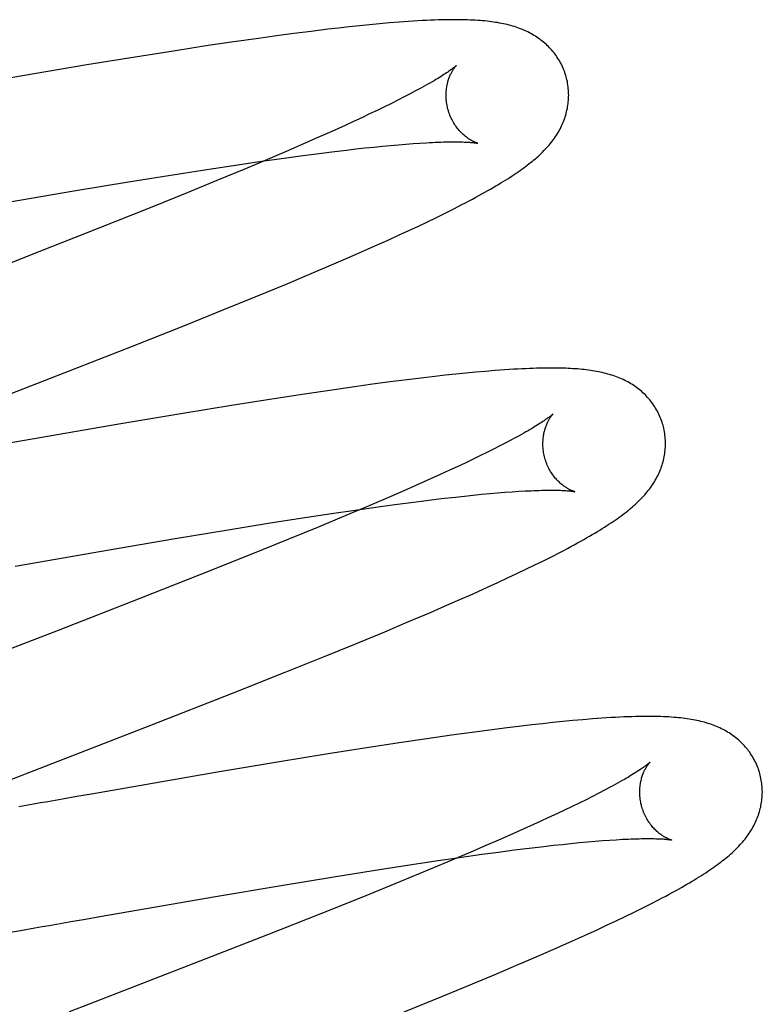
# Model space of a CAD drawing. Header units: inches. Extents: x 0 to 204, y 0 to 132.
# Tile 20 of 112: x 94.438 to 94.559, y 48.405 to 48.565. Entities that reach past the tile are written whole.
import ezdxf

# ---------------------------------------------------------------- set-up
doc = ezdxf.new("R2010")
doc.units = ezdxf.units.IN
doc.header["$LTSCALE"] = 11.243375
doc.header["$MEASUREMENT"] = 0
doc.linetypes.add('HIDDEN', pattern=[0.2, 0.1, -0.1])
doc.layers.add('DEFAULT_2', color=8, linetype='HIDDEN')

msp = doc.modelspace()

# ---------------------------------------------------------------- linework, layer by layer
at = {"layer": 'DEFAULT_2', "color": 8, "linetype": 'HIDDEN'}
for p, q in [((94.48796, 48.56369), (94.48524, 48.56336)), ((94.48973, 48.5639), (94.48796, 48.56369)), ((94.49145, 48.56409), (94.48973, 48.5639)), ((94.49314, 48.56427), (94.49145, 48.56409)), ((94.49479, 48.56444), (94.49314, 48.56427)), ((94.49641, 48.56459), (94.49479, 48.56444)), ((94.49801, 48.56473), (94.49641, 48.56459)), ((94.47665, 48.56222), (94.47262, 48.56164)), ((94.47959, 48.56262), (94.47665, 48.56222)), ((94.48245, 48.563), (94.47959, 48.56262)), ((94.48524, 48.56336), (94.48245, 48.563)), ((94.46848, 48.56103), (94.46315, 48.56021)), ((94.47262, 48.56164), (94.46848, 48.56103)), ((94.45656, 48.55917), (94.44864, 48.55788)), ((94.46315, 48.56021), (94.45656, 48.55917)), ((94.44864, 48.55788), (94.43818, 48.55612)), ((94.43818, 48.55612), (94.41919, 48.55284)), ((94.50042, 48.55266), (94.4994, 48.55214)), ((94.50138, 48.55316), (94.50042, 48.55266)), ((94.50228, 48.55364), (94.50138, 48.55316)), ((94.49721, 48.55105), (94.49602, 48.55048)), ((94.49833, 48.55161), (94.49721, 48.55105)), ((94.4994, 48.55214), (94.49833, 48.55161)), ((94.49351, 48.54928), (94.49217, 48.54866)), ((94.49479, 48.54989), (94.49351, 48.54928)), ((94.49602, 48.55048), (94.49479, 48.54989)), ((94.49079, 48.54803), (94.48862, 48.54705)), ((94.49217, 48.54866), (94.49079, 48.54803)), ((94.48636, 48.54604), (94.48399, 48.545)), ((94.48862, 48.54705), (94.48636, 48.54604)), ((94.48399, 48.545), (94.48153, 48.54393)), ((94.49254, 48.54419), (94.49403, 48.54435)), ((94.49403, 48.54435), (94.49547, 48.5445)), ((94.49547, 48.5445), (94.49686, 48.54464)), ((94.49686, 48.54464), (94.49819, 48.54477)), ((94.49819, 48.54477), (94.49947, 48.54488)), ((94.49947, 48.54488), (94.5007, 48.54498)), ((94.5007, 48.54498), (94.50187, 48.54507)), ((94.50187, 48.54507), (94.50298, 48.54514)), ((94.48153, 48.54393), (94.47811, 48.54247)), ((94.48084, 48.54271), (94.48353, 48.54307)), ((94.48353, 48.54307), (94.48612, 48.54341)), ((94.48612, 48.54341), (94.48862, 48.54372)), ((94.48862, 48.54372), (94.49101, 48.54401)), ((94.49101, 48.54401), (94.49254, 48.54419)), ((94.46825, 48.54086), (94.47327, 48.54162)), ((94.47327, 48.54162), (94.47713, 48.54218)), ((94.47811, 48.54247), (94.47454, 48.54096)), ((94.47713, 48.54218), (94.48084, 48.54271)), ((94.45548, 48.53883), (94.46198, 48.53988)), ((94.46198, 48.53988), (94.46825, 48.54086)), ((94.47454, 48.54096), (94.46989, 48.53903)), ((94.44652, 48.53734), (94.45548, 48.53883)), ((94.46989, 48.53903), (94.46504, 48.53705)), ((94.43613, 48.53558), (94.44652, 48.53734)), ((94.46504, 48.53705), (94.45899, 48.5346)), ((94.50851, 48.53444), (94.50981, 48.53511)), ((94.45899, 48.5346), (94.4506, 48.53126)), ((94.50567, 48.53303), (94.50711, 48.53374)), ((94.50711, 48.53374), (94.50851, 48.53444)), ((94.5012, 48.53091), (94.50273, 48.53162)), ((94.50273, 48.53162), (94.50421, 48.53233)), ((94.50421, 48.53233), (94.50567, 48.53303)), ((94.4506, 48.53126), (94.44083, 48.52741)), ((94.49803, 48.52945), (94.49963, 48.53018)), ((94.49963, 48.53018), (94.5012, 48.53091)), ((94.49299, 48.52721), (94.49555, 48.52834)), ((94.49555, 48.52834), (94.49803, 48.52945)), ((94.44083, 48.52741), (94.42748, 48.52222)), ((94.49124, 48.52644), (94.49299, 48.52721)), ((94.48486, 48.52371), (94.48856, 48.52528)), ((94.48856, 48.52528), (94.49124, 48.52644)), ((94.48105, 48.52211), (94.48486, 48.52371)), ((94.47612, 48.52007), (94.48105, 48.52211)), ((94.47103, 48.518), (94.47612, 48.52007)), ((94.46474, 48.51546), (94.47103, 48.518)), ((94.4561, 48.51203), (94.46474, 48.51546)), ((94.44276, 48.5068), (94.4561, 48.51203)), ((94.50883, 48.50747), (94.50713, 48.50729)), ((94.51048, 48.50764), (94.50883, 48.50747)), ((94.5121, 48.50779), (94.51048, 48.50764)), ((94.51369, 48.50793), (94.5121, 48.50779)), ((94.51525, 48.50806), (94.51369, 48.50793)), ((94.49526, 48.50582), (94.49233, 48.50541)), ((94.49813, 48.5062), (94.49526, 48.50582)), ((94.50092, 48.50656), (94.49813, 48.5062)), ((94.50363, 48.50689), (94.50092, 48.50656)), ((94.5054, 48.50709), (94.50363, 48.50689)), ((94.50713, 48.50729), (94.5054, 48.50709)), ((94.48416, 48.50422), (94.47883, 48.5034)), ((94.4883, 48.50483), (94.48416, 48.50422)), ((94.49233, 48.50541), (94.4883, 48.50483)), ((94.47883, 48.5034), (94.47225, 48.50236)), ((94.46433, 48.50107), (94.45389, 48.49932)), ((94.47225, 48.50236), (94.46433, 48.50107)), ((94.45389, 48.49932), (94.43372, 48.49583)), ((94.51699, 48.49627), (94.51602, 48.49577)), ((94.5179, 48.49675), (94.51699, 48.49627)), ((94.51391, 48.49471), (94.51277, 48.49415)), ((94.51499, 48.49525), (94.51391, 48.49471)), ((94.51602, 48.49577), (94.51499, 48.49525)), ((94.51034, 48.49298), (94.50905, 48.49237)), ((94.51158, 48.49357), (94.51034, 48.49298)), ((94.51277, 48.49415), (94.51158, 48.49357)), ((94.5077, 48.49175), (94.50631, 48.49111)), ((94.50905, 48.49237), (94.5077, 48.49175)), ((94.50413, 48.49013), (94.50185, 48.48912)), ((94.50631, 48.49111), (94.50413, 48.49013)), ((94.50185, 48.48912), (94.49948, 48.48807)), ((94.51565, 48.48812), (94.51686, 48.48822)), ((94.51686, 48.48822), (94.51801, 48.4883)), ((94.51801, 48.4883), (94.51911, 48.48838)), ((94.49784, 48.48736), (94.49445, 48.48591)), ((94.49948, 48.48807), (94.49784, 48.48736)), ((94.4989, 48.48622), (94.50152, 48.48657)), ((94.50152, 48.48657), (94.50404, 48.48689)), ((94.50404, 48.48689), (94.50646, 48.48718)), ((94.50646, 48.48718), (94.50877, 48.48744)), ((94.50877, 48.48744), (94.51025, 48.4876)), ((94.51025, 48.4876), (94.51168, 48.48775)), ((94.51168, 48.48775), (94.51305, 48.48789)), ((94.51305, 48.48789), (94.51438, 48.48801)), ((94.51438, 48.48801), (94.51565, 48.48812)), ((94.48855, 48.48475), (94.49244, 48.48532)), ((94.49445, 48.48591), (94.4909, 48.48441)), ((94.49244, 48.48532), (94.49619, 48.48585)), ((94.49619, 48.48585), (94.4989, 48.48622)), ((94.47824, 48.48316), (94.48349, 48.48398)), ((94.48349, 48.48398), (94.48855, 48.48475)), ((94.4909, 48.48441), (94.48627, 48.48249)), ((94.46275, 48.48063), (94.47173, 48.48212)), ((94.47173, 48.48212), (94.47824, 48.48316)), ((94.48627, 48.48249), (94.48145, 48.48051)), ((94.45233, 48.47886), (94.46275, 48.48063)), ((94.48145, 48.48051), (94.47543, 48.47807)), ((94.43697, 48.47619), (94.45233, 48.47886)), ((94.47543, 48.47807), (94.46707, 48.47474)), ((94.52173, 48.47637), (94.52316, 48.47707)), ((94.52316, 48.47707), (94.52453, 48.47777)), ((94.52453, 48.47777), (94.52583, 48.47843)), ((94.51878, 48.47496), (94.52027, 48.47566)), ((94.52027, 48.47566), (94.52173, 48.47637)), ((94.46707, 48.47474), (94.45733, 48.4709)), ((94.51571, 48.47353), (94.51727, 48.47425)), ((94.51727, 48.47425), (94.51878, 48.47496)), ((94.51166, 48.47169), (94.51412, 48.4728)), ((94.51412, 48.4728), (94.51571, 48.47353)), ((94.45733, 48.4709), (94.44399, 48.46571)), ((94.5065, 48.46942), (94.50912, 48.47057)), ((94.50912, 48.47057), (94.51166, 48.47169)), ((94.50471, 48.46865), (94.5065, 48.46942)), ((94.50104, 48.46709), (94.50471, 48.46865)), ((94.49725, 48.46549), (94.50104, 48.46709)), ((94.49235, 48.46346), (94.49725, 48.46549)), ((94.48729, 48.46139), (94.49235, 48.46346)), ((94.48103, 48.45887), (94.48729, 48.46139)), ((94.47242, 48.45545), (94.48103, 48.45887)), ((94.45913, 48.45024), (94.47242, 48.45545)), ((94.51676, 48.44977), (94.51396, 48.44941)), ((94.51948, 48.4501), (94.51676, 48.44977)), ((94.52125, 48.45031), (94.51948, 48.4501)), ((94.52298, 48.4505), (94.52125, 48.45031)), ((94.52467, 48.45068), (94.52298, 48.4505)), ((94.52632, 48.45085), (94.52467, 48.45068)), ((94.52794, 48.45101), (94.52632, 48.45085)), ((94.52954, 48.45115), (94.52794, 48.45101)), ((94.50412, 48.44805), (94.49997, 48.44743)), ((94.50815, 48.44862), (94.50412, 48.44805)), ((94.51109, 48.44903), (94.50815, 48.44862)), ((94.51396, 48.44941), (94.51109, 48.44903)), ((94.49464, 48.44662), (94.48804, 48.44557)), ((94.49997, 48.44743), (94.49464, 48.44662)), ((94.48804, 48.44557), (94.48011, 48.44428)), ((94.48011, 48.44428), (94.46964, 48.44252)), ((94.46964, 48.44252), (94.44944, 48.43903)), ((94.53401, 48.44013), (94.53311, 48.43966)), ((94.44706, 48.43861), (94.44468, 48.4382)), ((94.44944, 48.43903), (94.44706, 48.43861)), ((94.53115, 48.43865), (94.53009, 48.43811)), ((94.53216, 48.43916), (94.53115, 48.43865)), ((94.53311, 48.43966), (94.53216, 48.43916)), ((94.44468, 48.4382), (94.44231, 48.43778)), ((94.52779, 48.43699), (94.52657, 48.4364)), ((94.52897, 48.43756), (94.52779, 48.43699)), ((94.53009, 48.43811), (94.52897, 48.43756)), ((94.52529, 48.4358), (94.52396, 48.43518)), ((94.52657, 48.4364), (94.52529, 48.4358)), ((94.52258, 48.43454), (94.52042, 48.43356)), ((94.52396, 48.43518), (94.52258, 48.43454)), ((94.51816, 48.43255), (94.5158, 48.43151)), ((94.52042, 48.43356), (94.51816, 48.43255)), ((94.51335, 48.43045), (94.51166, 48.42972)), ((94.5158, 48.43151), (94.51335, 48.43045)), ((94.52082, 48.43022), (94.52319, 48.4305)), ((94.52319, 48.4305), (94.52472, 48.43067)), ((94.52472, 48.43067), (94.52619, 48.43083)), ((94.52619, 48.43083), (94.52761, 48.43098)), ((94.52761, 48.43098), (94.52898, 48.43111)), ((94.52898, 48.43111), (94.53029, 48.43123)), ((94.53029, 48.43123), (94.53155, 48.43134)), ((94.53155, 48.43134), (94.53276, 48.43144)), ((94.53276, 48.43144), (94.53391, 48.43152)), ((94.53391, 48.43152), (94.53499, 48.43159)), ((94.51166, 48.42972), (94.50817, 48.42824)), ((94.50942, 48.4287), (94.51311, 48.42922)), ((94.51311, 48.42922), (94.51578, 48.42958)), ((94.51578, 48.42958), (94.51835, 48.42991)), ((94.51835, 48.42991), (94.52082, 48.43022)), ((94.49539, 48.42659), (94.50058, 48.42739)), ((94.50058, 48.42739), (94.50557, 48.42814)), ((94.50817, 48.42824), (94.50453, 48.42672)), ((94.50557, 48.42814), (94.50942, 48.4287)), ((94.48002, 48.42408), (94.48893, 48.42555)), ((94.48893, 48.42555), (94.49539, 48.42659)), ((94.50453, 48.42672), (94.4998, 48.42476)), ((94.46966, 48.42233), (94.48002, 48.42408)), ((94.4998, 48.42476), (94.49387, 48.42235)), ((94.49387, 48.42235), (94.48666, 48.41945)), ((94.45554, 48.41989), (94.46966, 48.42233)), ((94.53934, 48.42048), (94.54067, 48.42115)), ((94.54067, 48.42115), (94.54191, 48.42179)), ((94.4508, 48.41906), (94.45554, 48.41989)), ((94.48666, 48.41945), (94.47811, 48.41607)), ((94.53647, 48.41907), (94.53793, 48.41978)), ((94.53793, 48.41978), (94.53934, 48.42048)), ((94.44607, 48.41823), (94.44844, 48.41865)), ((94.44844, 48.41865), (94.4508, 48.41906)), ((94.53189, 48.41691), (94.53344, 48.41763)), ((94.53344, 48.41763), (94.53497, 48.41835)), ((94.53497, 48.41835), (94.53647, 48.41907)), ((94.4355, 48.41638), (94.43784, 48.41679)), ((94.43784, 48.41679), (94.44018, 48.4172)), ((94.47811, 48.41607), (94.4671, 48.41176)), ((94.52787, 48.41509), (94.53031, 48.41619)), ((94.53031, 48.41619), (94.53189, 48.41691)), ((94.52533, 48.41396), (94.52787, 48.41509)), ((94.52272, 48.41282), (94.52533, 48.41396)), ((94.51539, 48.40969), (94.51912, 48.41127)), ((94.51155, 48.40808), (94.51539, 48.40969)), ((94.50658, 48.40603), (94.51155, 48.40808)), ((94.50043, 48.40353), (94.50658, 48.40603))]:
    msp.add_line(p, q, dxfattribs=at)
for points in [[(94.52684, 48.55594), (94.52677, 48.55617), (94.52669, 48.55644), (94.5266, 48.5567), (94.5265, 48.55696), (94.5264, 48.55722), (94.52629, 48.55748), (94.52617, 48.55774), (94.52605, 48.55799), (94.52592, 48.55823), (94.52578, 48.55848), (94.52564, 48.55872), (94.52549, 48.55895), (94.52534, 48.55918), (94.52519, 48.55941), (94.52502, 48.55963), (94.52486, 48.55985), (94.52468, 48.56007), (94.52451, 48.56027), (94.52433, 48.56048), (94.52414, 48.56068), (94.52395, 48.56087), (94.52376, 48.56106), (94.52356, 48.56125), (94.52336, 48.56143), (94.52315, 48.5616), (94.52295, 48.56177), (94.52273, 48.56194), (94.52252, 48.5621), (94.52229, 48.56226), (94.52206, 48.56241), (94.52183, 48.56257), (94.52159, 48.56271), (94.52135, 48.56286), (94.5211, 48.563), (94.52085, 48.56313), (94.52059, 48.56326), (94.52033, 48.56338), (94.52007, 48.5635), (94.5198, 48.56362), (94.51953, 48.56373), (94.51925, 48.56383), (94.51898, 48.56394), (94.51869, 48.56403), (94.51841, 48.56413), (94.51811, 48.56422), (94.51782, 48.5643), (94.51752, 48.56438), (94.51722, 48.56446), (94.51691, 48.56453), (94.5166, 48.5646), (94.51629, 48.56466), (94.51597, 48.56472), (94.51564, 48.56478), (94.51531, 48.56483), (94.51498, 48.56488), (94.51464, 48.56493), (94.51429, 48.56497), (94.51393, 48.56501), (94.51357, 48.56505), (94.5132, 48.56508), (94.51281, 48.56512), (94.51242, 48.56514), (94.51201, 48.56517), (94.5116, 48.56519), (94.51116, 48.56521), (94.51072, 48.56523), (94.51026, 48.56524), (94.50978, 48.56525), (94.50929, 48.56526), (94.50878, 48.56526), (94.50826, 48.56526), (94.50772, 48.56526), (94.50716, 48.56525), (94.50658, 48.56523), (94.50598, 48.56522), (94.50535, 48.5652), (94.50471, 48.56517), (94.50404, 48.56514), (94.50335, 48.56511), (94.50263, 48.56507), (94.5019, 48.56502), (94.50114, 48.56497), (94.50037, 48.56492), (94.49959, 48.56486), (94.49801, 48.56473)], [(94.50891, 48.55778), (94.5089, 48.55777), (94.50889, 48.55776), (94.50887, 48.55774), (94.50884, 48.55771), (94.5088, 48.55768), (94.50875, 48.55764), (94.5087, 48.55759), (94.50863, 48.55754), (94.50856, 48.55748), (94.50847, 48.55741), (94.50838, 48.55734), (94.50827, 48.55725), (94.50815, 48.55716), (94.50801, 48.55707), (94.50786, 48.55696), (94.5077, 48.55685), (94.50753, 48.55673), (94.50734, 48.5566), (94.50713, 48.55646), (94.50691, 48.55632), (94.50668, 48.55617), (94.50643, 48.55601), (94.50617, 48.55585), (94.50589, 48.55568), (94.5056, 48.5555), (94.50529, 48.55532), (94.50496, 48.55513), (94.50463, 48.55493), (94.50427, 48.55473), (94.5039, 48.55452), (94.50352, 48.55431), (94.50312, 48.55409), (94.50271, 48.55387), (94.50228, 48.55364)], [(94.50757, 48.55058), (94.50751, 48.55079), (94.50746, 48.55104), (94.50741, 48.55128), (94.50736, 48.55152), (94.50733, 48.55176), (94.5073, 48.552), (94.50728, 48.55224), (94.50726, 48.55248), (94.50725, 48.55272), (94.50725, 48.55295), (94.50726, 48.55318), (94.50727, 48.5534), (94.50728, 48.55362), (94.5073, 48.55383), (94.50733, 48.55404), (94.50736, 48.55425), (94.50739, 48.55445), (94.50743, 48.55464), (94.50747, 48.55482), (94.50752, 48.555), (94.50756, 48.55518), (94.50761, 48.55535), (94.50766, 48.55551), (94.50772, 48.55567), (94.50777, 48.55582), (94.50783, 48.55596), (94.50788, 48.5561), (94.50794, 48.55623), (94.508, 48.55636), (94.50806, 48.55648), (94.50812, 48.5566), (94.50817, 48.55671), (94.50823, 48.55682), (94.50829, 48.55692), (94.50835, 48.55701), (94.5084, 48.5571), (94.50846, 48.55718), (94.50851, 48.55726), (94.50856, 48.55734), (94.50861, 48.55741), (94.50865, 48.55747), (94.5087, 48.55753), (94.50874, 48.55758), (94.50877, 48.55762), (94.50881, 48.55766), (94.50884, 48.5577), (94.50886, 48.55773), (94.50888, 48.55775), (94.5089, 48.55777), (94.50891, 48.55778), (94.50891, 48.55778)], [(94.52182, 48.5426), (94.52206, 48.54281), (94.52231, 48.54303), (94.52254, 48.54325), (94.52277, 48.54347), (94.523, 48.54369), (94.52322, 48.54391), (94.52343, 48.54413), (94.52364, 48.54436), (94.52384, 48.54458), (94.52404, 48.54481), (94.52423, 48.54504), (94.52442, 48.54527), (94.5246, 48.5455), (94.52478, 48.54574), (94.52494, 48.54597), (94.52511, 48.54621), (94.52527, 48.54645), (94.52542, 48.54669), (94.52557, 48.54694), (94.52571, 48.54719), (94.52584, 48.54744), (94.52597, 48.54768), (94.52609, 48.54794), (94.52621, 48.54819), (94.52632, 48.54844), (94.52642, 48.54869), (94.52652, 48.54894), (94.52661, 48.54919), (94.52669, 48.54945), (94.52677, 48.54971), (94.52684, 48.54997), (94.52691, 48.55023), (94.52697, 48.55049), (94.52703, 48.55076), (94.52708, 48.55103), (94.52712, 48.5513), (94.52716, 48.55157), (94.52719, 48.55184), (94.52721, 48.55212), (94.52723, 48.55239), (94.52724, 48.55267), (94.52725, 48.55294), (94.52724, 48.55322), (94.52723, 48.5535), (94.52722, 48.55378), (94.52719, 48.55406), (94.52716, 48.55433), (94.52712, 48.55461), (94.52708, 48.55489), (94.52703, 48.55516), (94.52697, 48.55544), (94.5269, 48.55571), (94.52684, 48.55594)], [(94.51241, 48.54512), (94.51242, 48.54512), (94.51243, 48.54511), (94.51243, 48.54511), (94.51241, 48.54512), (94.51239, 48.54513), (94.51236, 48.54513), (94.51232, 48.54515), (94.51228, 48.54516), (94.51223, 48.54518), (94.51217, 48.5452), (94.51211, 48.54522), (94.51204, 48.54525), (94.51197, 48.54528), (94.51189, 48.54531), (94.51181, 48.54535), (94.51173, 48.54539), (94.51164, 48.54544), (94.51154, 48.54548), (94.51145, 48.54554), (94.51134, 48.54559), (94.51124, 48.54565), (94.51113, 48.54572), (94.51102, 48.54579), (94.51091, 48.54586), (94.51079, 48.54594), (94.51068, 48.54603), (94.51056, 48.54612), (94.51043, 48.54621), (94.51031, 48.54631), (94.51018, 48.54642), (94.51006, 48.54653), (94.50993, 48.54665), (94.5098, 48.54678), (94.50967, 48.54691), (94.50954, 48.54705), (94.5094, 48.54719), (94.50927, 48.54734), (94.50914, 48.5475), (94.50901, 48.54767), (94.50888, 48.54784), (94.50876, 48.54802), (94.50863, 48.54821), (94.50851, 48.5484), (94.5084, 48.5486), (94.50828, 48.54881), (94.50817, 48.54902), (94.50807, 48.54923), (94.50797, 48.54945), (94.50788, 48.54968), (94.50779, 48.54991), (94.50771, 48.55014), (94.50763, 48.55038), (94.50757, 48.55058)], [(94.50298, 48.54514), (94.50403, 48.54521), (94.50453, 48.54523), (94.50502, 48.54526), (94.50549, 48.54528), (94.50594, 48.5453), (94.50638, 48.54531), (94.50681, 48.54533), (94.50722, 48.54534), (94.50761, 48.54534), (94.50799, 48.54535), (94.50835, 48.54535), (94.50869, 48.54535), (94.50902, 48.54535), (94.50933, 48.54535), (94.50963, 48.54534), (94.50991, 48.54533), (94.51018, 48.54532), (94.51042, 48.54531), (94.51065, 48.5453), (94.51087, 48.54529), (94.51107, 48.54528), (94.51126, 48.54526), (94.51143, 48.54525), (94.51158, 48.54523), (94.51172, 48.54522), (94.51185, 48.5452), (94.51196, 48.54519), (94.51206, 48.54518), (94.51215, 48.54516), (94.51222, 48.54515), (94.51228, 48.54514), (94.51234, 48.54513), (94.51238, 48.54513), (94.51241, 48.54512), (94.51241, 48.54512)], [(94.50981, 48.53511), (94.51042, 48.53542), (94.511, 48.53573), (94.51156, 48.53602), (94.5121, 48.53631), (94.51261, 48.53659), (94.51311, 48.53687), (94.5136, 48.53714), (94.51406, 48.5374), (94.51451, 48.53766), (94.51495, 48.53791), (94.51537, 48.53815), (94.51578, 48.5384), (94.51618, 48.53864), (94.51657, 48.53887), (94.51694, 48.53911), (94.51731, 48.53934), (94.51767, 48.53956), (94.51801, 48.53979), (94.51835, 48.54001), (94.51868, 48.54023), (94.519, 48.54045), (94.51932, 48.54067), (94.51962, 48.54089), (94.51992, 48.5411), (94.52021, 48.54132), (94.52049, 48.54153), (94.52077, 48.54174), (94.52104, 48.54196), (94.52131, 48.54217), (94.52156, 48.54239), (94.52182, 48.5426)], [(94.54263, 48.49915), (94.54256, 48.49938), (94.54248, 48.49964), (94.54239, 48.49991), (94.54229, 48.50017), (94.54219, 48.50043), (94.54208, 48.50069), (94.54196, 48.50094), (94.54184, 48.50119), (94.54171, 48.50144), (94.54157, 48.50168), (94.54143, 48.50192), (94.54129, 48.50216), (94.54114, 48.50239), (94.54098, 48.50262), (94.54082, 48.50284), (94.54065, 48.50306), (94.54048, 48.50327), (94.5403, 48.50348), (94.54012, 48.50368), (94.53994, 48.50388), (94.53975, 48.50408), (94.53955, 48.50427), (94.53936, 48.50445), (94.53916, 48.50463), (94.53895, 48.50481), (94.53874, 48.50498), (94.53853, 48.50514), (94.53831, 48.5053), (94.53809, 48.50546), (94.53786, 48.50562), (94.53763, 48.50577), (94.53739, 48.50592), (94.53715, 48.50606), (94.5369, 48.5062), (94.53665, 48.50633), (94.53639, 48.50646), (94.53613, 48.50659), (94.53587, 48.50671), (94.5356, 48.50682), (94.53533, 48.50693), (94.53506, 48.50704), (94.53478, 48.50714), (94.5345, 48.50724), (94.53421, 48.50733), (94.53392, 48.50742), (94.53363, 48.5075), (94.53333, 48.50758), (94.53303, 48.50766), (94.53272, 48.50773), (94.53241, 48.5078), (94.53209, 48.50787), (94.53178, 48.50793), (94.53145, 48.50798), (94.53113, 48.50804), (94.5308, 48.50809), (94.53046, 48.50813), (94.53012, 48.50817), (94.52978, 48.50821), (94.52943, 48.50825), (94.52907, 48.50829), (94.5287, 48.50832), (94.52833, 48.50834), (94.52795, 48.50837), (94.52757, 48.50839), (94.52717, 48.50841), (94.52676, 48.50843), (94.52635, 48.50844), (94.52592, 48.50845), (94.52548, 48.50846), (94.52503, 48.50847), (94.52457, 48.50847), (94.52409, 48.50847), (94.5236, 48.50847), (94.52309, 48.50846), (94.52256, 48.50845), (94.52202, 48.50843), (94.52145, 48.50842), (94.52087, 48.5084), (94.52025, 48.50837), (94.51962, 48.50834), (94.51895, 48.50831), (94.51826, 48.50827), (94.51754, 48.50822), (94.51679, 48.50817), (94.51525, 48.50806)], [(94.42141, 48.49853), (94.42364, 48.49939), (94.44276, 48.5068)], [(94.5247, 48.50099), (94.52469, 48.50098), (94.52468, 48.50097), (94.52466, 48.50094), (94.52462, 48.50092), (94.52458, 48.50088), (94.52453, 48.50084), (94.52447, 48.50079), (94.5244, 48.50073), (94.52432, 48.50067), (94.52423, 48.5006), (94.52413, 48.50052), (94.52401, 48.50043), (94.52389, 48.50034), (94.52375, 48.50023), (94.52359, 48.50013), (94.52342, 48.50001), (94.52324, 48.49989), (94.52305, 48.49975), (94.52284, 48.49962), (94.52261, 48.49947), (94.52237, 48.49932), (94.52212, 48.49916), (94.52185, 48.49899), (94.52156, 48.49882), (94.52127, 48.49864), (94.52095, 48.49845), (94.52062, 48.49826), (94.52028, 48.49806), (94.51992, 48.49786), (94.51955, 48.49765), (94.51916, 48.49743), (94.51875, 48.49721), (94.51833, 48.49699), (94.5179, 48.49675)], [(94.52336, 48.49379), (94.52331, 48.494), (94.52325, 48.49425), (94.5232, 48.49449), (94.52316, 48.49473), (94.52312, 48.49497), (94.52309, 48.49521), (94.52307, 48.49545), (94.52305, 48.49569), (94.52305, 48.49592), (94.52304, 48.49616), (94.52305, 48.49638), (94.52306, 48.49661), (94.52307, 48.49683), (94.52309, 48.49704), (94.52312, 48.49725), (94.52315, 48.49745), (94.52318, 48.49765), (94.52322, 48.49785), (94.52326, 48.49803), (94.52331, 48.49821), (94.52335, 48.49839), (94.5234, 48.49856), (94.52345, 48.49872), (94.52351, 48.49887), (94.52356, 48.49902), (94.52362, 48.49917), (94.52367, 48.49931), (94.52373, 48.49944), (94.52379, 48.49957), (94.52385, 48.49969), (94.52391, 48.49981), (94.52396, 48.49992), (94.52402, 48.50002), (94.52408, 48.50012), (94.52414, 48.50022), (94.52419, 48.50031), (94.52425, 48.50039), (94.5243, 48.50047), (94.52435, 48.50054), (94.5244, 48.50061), (94.52444, 48.50068), (94.52449, 48.50073), (94.52453, 48.50078), (94.52456, 48.50083), (94.5246, 48.50087), (94.52463, 48.50091), (94.52465, 48.50093), (94.52467, 48.50096), (94.52469, 48.50097), (94.5247, 48.50099), (94.5247, 48.50099)], [(94.53764, 48.48584), (94.53789, 48.48605), (94.53813, 48.48627), (94.53836, 48.48649), (94.53859, 48.4867), (94.53882, 48.48692), (94.53903, 48.48714), (94.53925, 48.48737), (94.53946, 48.48759), (94.53966, 48.48782), (94.53985, 48.48804), (94.54005, 48.48827), (94.54023, 48.4885), (94.54041, 48.48873), (94.54058, 48.48897), (94.54075, 48.4892), (94.54091, 48.48944), (94.54107, 48.48968), (94.54122, 48.48992), (94.54137, 48.49017), (94.54151, 48.49042), (94.54164, 48.49066), (94.54177, 48.49091), (94.54189, 48.49116), (94.54201, 48.49141), (94.54211, 48.49166), (94.54222, 48.49191), (94.54231, 48.49216), (94.5424, 48.49242), (94.54249, 48.49267), (94.54257, 48.49293), (94.54264, 48.49319), (94.54271, 48.49345), (94.54277, 48.49371), (94.54282, 48.49398), (94.54287, 48.49425), (94.54291, 48.49452), (94.54295, 48.49479), (94.54298, 48.49506), (94.543, 48.49533), (94.54302, 48.49561), (94.54303, 48.49588), (94.54304, 48.49616), (94.54303, 48.49644), (94.54302, 48.49672), (94.54301, 48.49699), (94.54298, 48.49727), (94.54295, 48.49755), (94.54291, 48.49782), (94.54287, 48.4981), (94.54282, 48.49837), (94.54276, 48.49865), (94.54269, 48.49892), (94.54263, 48.49915)], [(94.5282, 48.48833), (94.52821, 48.48833), (94.52822, 48.48832), (94.52823, 48.48832), (94.52822, 48.48832), (94.52821, 48.48833), (94.52819, 48.48833), (94.52816, 48.48834), (94.52812, 48.48835), (94.52808, 48.48837), (94.52803, 48.48838), (94.52797, 48.4884), (94.52791, 48.48843), (94.52785, 48.48845), (94.52777, 48.48848), (94.5277, 48.48852), (94.52762, 48.48855), (94.52753, 48.48859), (94.52744, 48.48864), (94.52735, 48.48869), (94.52725, 48.48874), (94.52715, 48.48879), (94.52704, 48.48886), (94.52694, 48.48892), (94.52683, 48.48899), (94.52671, 48.48906), (94.5266, 48.48914), (94.52648, 48.48923), (94.52636, 48.48932), (94.52624, 48.48941), (94.52611, 48.48951), (94.52599, 48.48962), (94.52586, 48.48973), (94.52573, 48.48985), (94.5256, 48.48997), (94.52547, 48.49011), (94.52534, 48.49024), (94.5252, 48.49039), (94.52507, 48.49054), (94.52494, 48.4907), (94.52481, 48.49087), (94.52468, 48.49104), (94.52456, 48.49122), (94.52443, 48.49141), (94.52431, 48.4916), (94.52419, 48.4918), (94.52408, 48.49201), (94.52397, 48.49222), (94.52386, 48.49244), (94.52376, 48.49266), (94.52367, 48.49288), (94.52358, 48.49311), (94.5235, 48.49335), (94.52342, 48.49359), (94.52336, 48.49379)], [(94.51911, 48.48838), (94.52014, 48.48843), (94.52064, 48.48846), (94.52112, 48.48848), (94.52158, 48.4885), (94.52203, 48.48852), (94.52246, 48.48853), (94.52288, 48.48854), (94.52328, 48.48855), (94.52366, 48.48856), (94.52403, 48.48856), (94.52438, 48.48856), (94.52471, 48.48856), (94.52503, 48.48856), (94.52534, 48.48855), (94.52562, 48.48854), (94.52589, 48.48854), (94.52615, 48.48853), (94.52638, 48.48851), (94.5266, 48.4885), (94.52681, 48.48849), (94.527, 48.48848), (94.52717, 48.48846), (94.52733, 48.48845), (94.52748, 48.48843), (94.52761, 48.48842), (94.52773, 48.4884), (94.52783, 48.48839), (94.52792, 48.48838), (94.528, 48.48836), (94.52806, 48.48835), (94.52812, 48.48834), (94.52816, 48.48834), (94.52819, 48.48833), (94.5282, 48.48833)], [(94.52583, 48.47843), (94.52645, 48.47875), (94.52704, 48.47907), (94.52761, 48.47937), (94.52816, 48.47967), (94.52869, 48.47996), (94.52921, 48.48024), (94.5297, 48.48052), (94.53018, 48.48079), (94.53064, 48.48106), (94.53109, 48.48132), (94.53152, 48.48157), (94.53193, 48.48182), (94.53234, 48.48207), (94.53273, 48.48231), (94.5331, 48.48255), (94.53347, 48.48278), (94.53382, 48.48301), (94.53417, 48.48324), (94.5345, 48.48346), (94.53483, 48.48368), (94.53514, 48.4839), (94.53545, 48.48412), (94.53575, 48.48434), (94.53604, 48.48455), (94.53632, 48.48477), (94.5366, 48.48498), (94.53687, 48.4852), (94.53713, 48.48541), (94.53739, 48.48562), (94.53764, 48.48584)], [(94.44399, 48.46571), (94.43279, 48.46137), (94.43167, 48.46094), (94.43056, 48.46051), (94.42944, 48.46008), (94.40671, 48.45125)], [(94.55842, 48.44236), (94.55835, 48.44259), (94.55827, 48.44285), (94.55818, 48.44312), (94.55808, 48.44338), (94.55798, 48.44364), (94.55787, 48.4439), (94.55775, 48.44415), (94.55763, 48.44441), (94.5575, 48.44465), (94.55736, 48.4449), (94.55722, 48.44514), (94.55707, 48.44537), (94.55692, 48.4456), (94.55677, 48.44583), (94.5566, 48.44605), (94.55644, 48.44627), (94.55626, 48.44649), (94.55609, 48.44669), (94.55591, 48.4469), (94.55572, 48.4471), (94.55553, 48.44729), (94.55534, 48.44748), (94.55514, 48.44767), (94.55494, 48.44785), (94.55473, 48.44802), (94.55452, 48.44819), (94.55431, 48.44836), (94.55409, 48.44852), (94.55387, 48.44868), (94.55364, 48.44883), (94.55341, 48.44899), (94.55317, 48.44913), (94.55292, 48.44928), (94.55267, 48.44942), (94.55242, 48.44955), (94.55216, 48.44968), (94.5519, 48.4498), (94.55164, 48.44992), (94.55137, 48.45004), (94.5511, 48.45015), (94.55083, 48.45026), (94.55055, 48.45036), (94.55027, 48.45045), (94.54998, 48.45055), (94.54969, 48.45064), (94.54939, 48.45072), (94.54909, 48.4508), (94.54879, 48.45088), (94.54848, 48.45095), (94.54817, 48.45102), (94.54786, 48.45108), (94.54754, 48.45114), (94.54721, 48.4512), (94.54688, 48.45125), (94.54655, 48.4513), (94.5462, 48.45135), (94.54586, 48.45139), (94.5455, 48.45143), (94.54514, 48.45147), (94.54476, 48.4515), (94.54438, 48.45153), (94.54398, 48.45156), (94.54358, 48.45159), (94.54316, 48.45161), (94.54272, 48.45163), (94.54228, 48.45165), (94.54182, 48.45166), (94.54134, 48.45167), (94.54085, 48.45168), (94.54034, 48.45168), (94.53981, 48.45168), (94.53927, 48.45167), (94.53871, 48.45166), (94.53813, 48.45165), (94.53752, 48.45163), (94.5369, 48.45161), (94.53625, 48.45159), (94.53558, 48.45156), (94.53489, 48.45152), (94.53417, 48.45148), (94.53344, 48.45144), (94.53268, 48.45139), (94.53191, 48.45133), (94.53113, 48.45128), (94.52954, 48.45115)], [(94.41731, 48.43402), (94.43672, 48.44155), (94.43783, 48.44198), (94.43895, 48.44241), (94.44006, 48.44284), (94.45913, 48.45024)], [(94.54049, 48.4442), (94.54049, 48.4442), (94.54048, 48.44419), (94.54047, 48.44417), (94.54044, 48.44415), (94.54041, 48.44412), (94.54036, 48.44408), (94.54031, 48.44404), (94.54025, 48.44399), (94.54018, 48.44393), (94.5401, 48.44386), (94.54, 48.44379), (94.53989, 48.44371), (94.53978, 48.44362), (94.53965, 48.44352), (94.5395, 48.44342), (94.53934, 48.44331), (94.53917, 48.44319), (94.53899, 48.44306), (94.53879, 48.44293), (94.53857, 48.44279), (94.53835, 48.44264), (94.5381, 48.44249), (94.53784, 48.44233), (94.53757, 48.44216), (94.53728, 48.44198), (94.53698, 48.4418), (94.53666, 48.44161), (94.53633, 48.44142), (94.53598, 48.44122), (94.53561, 48.44101), (94.53523, 48.4408), (94.53484, 48.44058), (94.53443, 48.44036), (94.53401, 48.44013)], [(94.53915, 48.437), (94.5391, 48.43721), (94.53904, 48.43746), (94.53899, 48.4377), (94.53895, 48.43794), (94.53891, 48.43818), (94.53888, 48.43843), (94.53886, 48.43867), (94.53884, 48.4389), (94.53884, 48.43914), (94.53883, 48.43937), (94.53884, 48.4396), (94.53885, 48.43982), (94.53886, 48.44004), (94.53888, 48.44026), (94.53891, 48.44047), (94.53894, 48.44067), (94.53897, 48.44087), (94.53901, 48.44106), (94.53905, 48.44125), (94.5391, 48.44143), (94.53915, 48.4416), (94.5392, 48.44177), (94.53925, 48.44193), (94.5393, 48.44209), (94.53935, 48.44224), (94.53941, 48.44239), (94.53947, 48.44252), (94.53953, 48.44266), (94.53958, 48.44278), (94.53964, 48.44291), (94.5397, 48.44302), (94.53976, 48.44313), (94.53982, 48.44324), (94.53987, 48.44334), (94.53993, 48.44343), (94.53999, 48.44352), (94.54004, 48.44361), (94.54009, 48.44369), (94.54014, 48.44376), (94.54019, 48.44383), (94.54024, 48.44389), (94.54028, 48.44395), (94.54032, 48.444), (94.54036, 48.44404), (94.54039, 48.44408), (94.54042, 48.44412), (94.54045, 48.44415), (94.54047, 48.44417), (94.54048, 48.44419), (94.54049, 48.4442), (94.5405, 48.4442)], [(94.55341, 48.42902), (94.55365, 48.42924), (94.55389, 48.42945), (94.55413, 48.42967), (94.55436, 48.42989), (94.55458, 48.43011), (94.5548, 48.43033), (94.55502, 48.43055), (94.55523, 48.43078), (94.55543, 48.431), (94.55563, 48.43123), (94.55582, 48.43146), (94.55601, 48.43169), (94.55619, 48.43192), (94.55636, 48.43216), (94.55653, 48.43239), (94.55669, 48.43263), (94.55685, 48.43287), (94.557, 48.43312), (94.55715, 48.43336), (94.55729, 48.43361), (94.55743, 48.43386), (94.55755, 48.43411), (94.55768, 48.43436), (94.55779, 48.43461), (94.5579, 48.43486), (94.558, 48.43511), (94.5581, 48.43536), (94.55819, 48.43561), (94.55827, 48.43587), (94.55835, 48.43613), (94.55843, 48.43639), (94.55849, 48.43665), (94.55856, 48.43691), (94.55861, 48.43718), (94.55866, 48.43745), (94.5587, 48.43772), (94.55874, 48.43799), (94.55877, 48.43826), (94.5588, 48.43853), (94.55881, 48.43881), (94.55882, 48.43909), (94.55883, 48.43936), (94.55882, 48.43964), (94.55881, 48.43992), (94.5588, 48.4402), (94.55877, 48.44047), (94.55874, 48.44075), (94.5587, 48.44103), (94.55866, 48.44131), (94.55861, 48.44158), (94.55855, 48.44185), (94.55848, 48.44213), (94.55842, 48.44236)], [(94.44231, 48.43778), (94.44113, 48.43757), (94.43995, 48.43737), (94.43877, 48.43716), (94.43759, 48.43695)], [(94.54399, 48.43154), (94.544, 48.43153), (94.54402, 48.43153), (94.54402, 48.43153), (94.54401, 48.43153), (94.544, 48.43154), (94.54397, 48.43154), (94.54395, 48.43155), (94.54391, 48.43156), (94.54387, 48.43158), (94.54382, 48.43159), (94.54376, 48.43161), (94.5437, 48.43164), (94.54363, 48.43166), (94.54356, 48.43169), (94.54348, 48.43173), (94.5434, 48.43177), (94.54331, 48.43181), (94.54323, 48.43185), (94.54313, 48.4319), (94.54303, 48.43195), (94.54293, 48.43201), (94.54283, 48.43207), (94.54272, 48.43213), (94.54261, 48.4322), (94.5425, 48.43228), (94.54238, 48.43236), (94.54226, 48.43244), (94.54214, 48.43253), (94.54202, 48.43262), (94.5419, 48.43273), (94.54177, 48.43283), (94.54164, 48.43294), (94.54151, 48.43306), (94.54138, 48.43319), (94.54125, 48.43332), (94.54112, 48.43346), (94.54099, 48.4336), (94.54086, 48.43376), (94.54073, 48.43392), (94.5406, 48.43408), (94.54047, 48.43426), (94.54034, 48.43444), (94.54022, 48.43462), (94.5401, 48.43482), (94.53998, 48.43501), (94.53987, 48.43522), (94.53976, 48.43543), (94.53965, 48.43565), (94.53955, 48.43587), (94.53946, 48.43609), (94.53937, 48.43632), (94.53929, 48.43656), (94.53921, 48.43679), (94.53915, 48.437)], [(94.53499, 48.43159), (94.53602, 48.43165), (94.53651, 48.43167), (94.53699, 48.43169), (94.53745, 48.43171), (94.53789, 48.43173), (94.53832, 48.43174), (94.53873, 48.43175), (94.53913, 48.43176), (94.53951, 48.43177), (94.53987, 48.43177), (94.54022, 48.43177), (94.54055, 48.43177), (94.54087, 48.43176), (94.54117, 48.43176), (94.54145, 48.43175), (94.54172, 48.43174), (94.54197, 48.43173), (94.5422, 48.43172), (94.54242, 48.43171), (94.54263, 48.4317), (94.54281, 48.43168), (94.54299, 48.43167), (94.54314, 48.43165), (94.54329, 48.43164), (94.54341, 48.43162), (94.54353, 48.43161), (94.54363, 48.4316), (94.54372, 48.43158), (94.5438, 48.43157), (94.54386, 48.43156), (94.54391, 48.43155), (94.54395, 48.43154), (94.54398, 48.43154), (94.54399, 48.43154)], [(94.54191, 48.42179), (94.5425, 48.4221), (94.54307, 48.4224), (94.54362, 48.4227), (94.54414, 48.42298), (94.54465, 48.42326), (94.54514, 48.42353), (94.54562, 48.4238), (94.54607, 48.42406), (94.54652, 48.42432), (94.54694, 48.42457), (94.54736, 48.42481), (94.54776, 48.42505), (94.54815, 48.42529), (94.54853, 48.42552), (94.54889, 48.42575), (94.54925, 48.42598), (94.5496, 48.42621), (94.54994, 48.42643), (94.55027, 48.42665), (94.55059, 48.42687), (94.5509, 48.42709), (94.55121, 48.42731), (94.55151, 48.42753), (94.5518, 48.42774), (94.55208, 48.42795), (94.55236, 48.42817), (94.55263, 48.42838), (94.55289, 48.42859), (94.55315, 48.42881), (94.55341, 48.42902)], [(94.44018, 48.4172), (94.44136, 48.41741), (94.44253, 48.41761), (94.44371, 48.41782), (94.44489, 48.41803), (94.44607, 48.41823)], [(94.51912, 48.41127), (94.52003, 48.41166), (94.52272, 48.41282)], [(94.4671, 48.41176), (94.44805, 48.40437), (94.44581, 48.40351)]]:
    msp.add_lwpolyline(points, dxfattribs=at)

doc.saveas('drawing.dxf')
